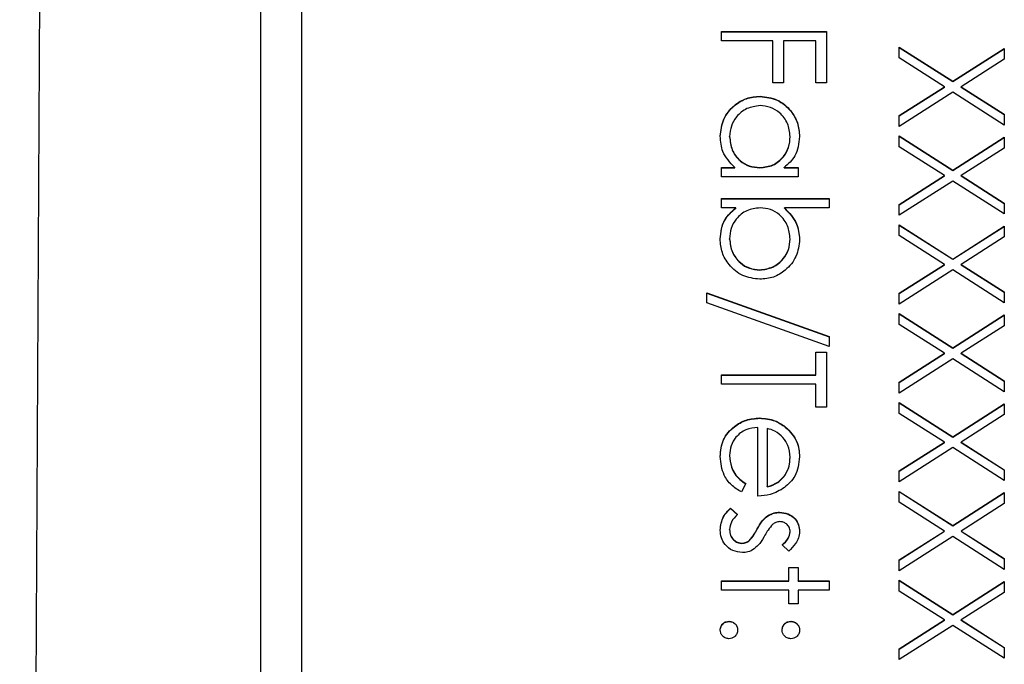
# Model space of a CAD drawing. Header units: millimetres. Extents: x 351 to 1801, y 78 to 1352.
# Tile 21 of 39: x 1608 to 1620, y 649 to 657. Entities that reach past the tile are written whole.
import ezdxf

# ---------------------------------------------------------------- set-up
doc = ezdxf.new("R2010")
doc.units = ezdxf.units.MM

msp = doc.modelspace()

# ---------------------------------------------------------------- linework, layer by layer
at = {"color": 7, "linetype": 'Continuous', "lineweight": 25}
for p, q in [((1608.071, 609.152), (1608.544, 700.912)), ((1611.057, 642.478), (1611.057, 683.478)), ((1611.557, 680.962), (1611.557, 644.985)), ((1616.757, 656.861), (1616.757, 656.978)), ((1616.757, 656.978), (1618.057, 656.978)), ((1616.757, 656.974), (1618.057, 656.974)), ((1618.057, 656.978), (1618.057, 656.345)), ((1617.391, 656.861), (1616.757, 656.861)), ((1617.391, 656.345), (1617.391, 656.861)), ((1617.524, 656.861), (1617.524, 656.345)), ((1617.924, 656.861), (1617.524, 656.861)), ((1617.924, 656.345), (1617.924, 656.861)), ((1618.957, 656.786), (1619.62, 656.362)), ((1618.957, 656.651), (1618.957, 656.786)), ((1618.957, 656.782), (1619.62, 656.358)), ((1619.62, 656.362), (1620.257, 656.769)), ((1619.62, 656.358), (1620.257, 656.766)), ((1620.257, 656.769), (1620.257, 656.635)), ((1619.515, 656.295), (1618.957, 656.651)), ((1620.257, 656.635), (1619.725, 656.295)), ((1619.62, 656.358), (1619.62, 656.362)), ((1617.524, 656.345), (1617.391, 656.345)), ((1618.057, 656.345), (1617.924, 656.345)), ((1618.957, 655.938), (1619.515, 656.295)), ((1618.957, 655.934), (1619.515, 656.291)), ((1619.515, 656.291), (1619.515, 656.295)), ((1619.725, 656.295), (1620.257, 655.954)), ((1619.725, 656.291), (1619.725, 656.295)), ((1619.725, 656.291), (1620.257, 655.951)), ((1617.235, 656.174), (1617.235, 656.178)), ((1619.62, 656.227), (1618.957, 655.803)), ((1620.257, 655.82), (1619.62, 656.227)), ((1618.957, 655.803), (1618.957, 655.938)), ((1620.257, 655.954), (1620.257, 655.82)), ((1616.857, 655.675), (1616.857, 655.679)), ((1617.607, 655.674), (1617.607, 655.678)), ((1618.957, 655.687), (1619.62, 655.262)), ((1618.957, 655.552), (1618.957, 655.687)), ((1618.957, 655.683), (1619.62, 655.259)), ((1619.62, 655.262), (1620.257, 655.67)), ((1619.62, 655.259), (1620.257, 655.666)), ((1620.257, 655.67), (1620.257, 655.535)), ((1619.515, 655.195), (1618.957, 655.552)), ((1620.257, 655.535), (1619.725, 655.195)), ((1616.757, 655.295), (1616.922, 655.295)), ((1616.757, 655.179), (1616.757, 655.295)), ((1616.757, 655.292), (1616.922, 655.292)), ((1616.922, 655.292), (1616.922, 655.295)), ((1617.23, 655.292), (1617.23, 655.295)), ((1617.531, 655.295), (1617.707, 655.295)), ((1617.531, 655.292), (1617.531, 655.295)), ((1617.531, 655.292), (1617.707, 655.292)), ((1617.707, 655.295), (1617.707, 655.179)), ((1619.62, 655.259), (1619.62, 655.262)), ((1617.707, 655.179), (1616.757, 655.179)), ((1618.957, 654.839), (1619.515, 655.195)), ((1618.957, 654.835), (1619.515, 655.192)), ((1619.515, 655.192), (1619.515, 655.195)), ((1619.725, 655.195), (1620.257, 654.855)), ((1619.725, 655.192), (1619.725, 655.195)), ((1619.725, 655.192), (1620.257, 654.852)), ((1619.62, 655.128), (1618.957, 654.704)), ((1620.257, 654.721), (1619.62, 655.128)), ((1616.757, 654.912), (1618.091, 654.912)), ((1616.757, 654.796), (1616.757, 654.912)), ((1616.757, 654.909), (1618.091, 654.909)), ((1618.091, 654.912), (1618.091, 654.796)), ((1616.933, 654.796), (1616.757, 654.796)), ((1616.933, 654.792), (1616.933, 654.796)), ((1618.091, 654.796), (1617.535, 654.796)), ((1617.535, 654.792), (1617.535, 654.796)), ((1618.957, 654.704), (1618.957, 654.839)), ((1620.257, 654.855), (1620.257, 654.721)), ((1618.957, 654.587), (1619.62, 654.163)), ((1618.957, 654.453), (1618.957, 654.587)), ((1618.957, 654.584), (1619.62, 654.16)), ((1619.62, 654.163), (1620.257, 654.571)), ((1619.62, 654.16), (1620.257, 654.567)), ((1620.257, 654.571), (1620.257, 654.436)), ((1616.857, 654.409), (1616.857, 654.413)), ((1617.607, 654.408), (1617.607, 654.411)), ((1619.515, 654.096), (1618.957, 654.453)), ((1620.257, 654.436), (1619.725, 654.096)), ((1619.62, 654.16), (1619.62, 654.163)), ((1618.957, 653.739), (1619.515, 654.096)), ((1618.957, 653.736), (1619.515, 654.092)), ((1619.515, 654.092), (1619.515, 654.096)), ((1619.725, 654.096), (1620.257, 653.756)), ((1619.725, 654.092), (1619.725, 654.096)), ((1619.725, 654.092), (1620.257, 653.752)), ((1617.23, 654.026), (1617.23, 654.029)), ((1619.62, 654.029), (1618.957, 653.605)), ((1620.257, 653.621), (1619.62, 654.029)), ((1616.574, 653.746), (1618.091, 653.203)), ((1616.574, 653.623), (1616.574, 653.746)), ((1616.574, 653.743), (1618.091, 653.199)), ((1618.957, 653.605), (1618.957, 653.739)), ((1620.257, 653.756), (1620.257, 653.621)), ((1618.091, 653.08), (1616.574, 653.623)), ((1618.957, 653.488), (1619.62, 653.064)), ((1618.957, 653.354), (1618.957, 653.488)), ((1618.957, 653.485), (1619.62, 653.06)), ((1619.62, 653.064), (1620.257, 653.471)), ((1619.62, 653.06), (1620.257, 653.468)), ((1620.257, 653.471), (1620.257, 653.337)), ((1619.515, 652.997), (1618.957, 653.354)), ((1620.257, 653.337), (1619.725, 652.997)), ((1618.091, 653.203), (1618.091, 653.08)), ((1619.62, 653.06), (1619.62, 653.064)), ((1617.924, 653.013), (1618.057, 653.013)), ((1617.924, 652.73), (1617.924, 653.013)), ((1617.924, 653.01), (1618.057, 653.01)), ((1618.057, 653.013), (1618.057, 652.33)), ((1618.957, 652.64), (1619.515, 652.997)), ((1618.957, 652.636), (1619.515, 652.993)), ((1619.515, 652.993), (1619.515, 652.997)), ((1619.725, 652.997), (1620.257, 652.657)), ((1619.725, 652.993), (1619.725, 652.997)), ((1619.725, 652.993), (1620.257, 652.653)), ((1619.62, 652.929), (1618.957, 652.505)), ((1620.257, 652.522), (1619.62, 652.929)), ((1616.757, 652.73), (1617.924, 652.73)), ((1616.757, 652.614), (1616.757, 652.73)), ((1616.757, 652.727), (1617.924, 652.727)), ((1617.924, 652.727), (1617.924, 652.73)), ((1617.924, 652.614), (1616.757, 652.614)), ((1617.924, 652.33), (1617.924, 652.614)), ((1618.957, 652.505), (1618.957, 652.64)), ((1620.257, 652.657), (1620.257, 652.522)), ((1618.057, 652.33), (1617.924, 652.33)), ((1618.957, 652.389), (1619.62, 651.965)), ((1618.957, 652.254), (1618.957, 652.389)), ((1618.957, 652.385), (1619.62, 651.961)), ((1619.62, 651.965), (1620.257, 652.372)), ((1619.62, 651.961), (1620.257, 652.369)), ((1620.257, 652.372), (1620.257, 652.238)), ((1619.515, 651.897), (1618.957, 652.254)), ((1620.257, 652.238), (1619.725, 651.897)), ((1617.23, 652.194), (1617.23, 652.197)), ((1617.547, 652.084), (1617.547, 652.088)), ((1617.207, 651.231), (1617.207, 652.081)), ((1617.324, 652.068), (1617.324, 651.348)), ((1619.62, 651.961), (1619.62, 651.965)), ((1618.957, 651.541), (1619.515, 651.897)), ((1618.957, 651.537), (1619.515, 651.894)), ((1619.515, 651.894), (1619.515, 651.897)), ((1619.725, 651.897), (1620.257, 651.557)), ((1619.725, 651.894), (1619.725, 651.897)), ((1619.725, 651.894), (1620.257, 651.554)), ((1616.857, 651.731), (1616.857, 651.734)), ((1619.62, 651.83), (1618.957, 651.406)), ((1620.257, 651.423), (1619.62, 651.83)), ((1617.607, 651.707), (1617.607, 651.711)), ((1618.957, 651.406), (1618.957, 651.541)), ((1620.257, 651.557), (1620.257, 651.423)), ((1617.057, 651.385), (1617.003, 651.281)), ((1617.324, 651.344), (1617.324, 651.348)), ((1618.957, 651.289), (1619.62, 650.865)), ((1618.957, 651.155), (1618.957, 651.289)), ((1618.957, 651.286), (1619.62, 650.862)), ((1619.62, 650.865), (1620.257, 651.273)), ((1619.62, 650.862), (1620.257, 651.269)), ((1620.257, 651.273), (1620.257, 651.138)), ((1619.515, 650.798), (1618.957, 651.155)), ((1620.257, 651.138), (1619.725, 650.798)), ((1616.869, 651.081), (1616.957, 651.004)), ((1616.869, 651.078), (1616.869, 651.081)), ((1616.869, 651.078), (1616.957, 651)), ((1617.328, 650.984), (1617.328, 650.988)), ((1617.475, 651.028), (1617.475, 651.031)), ((1616.857, 650.812), (1616.857, 650.816)), ((1617.199, 650.821), (1617.199, 650.824)), ((1617.607, 650.788), (1617.607, 650.791)), ((1618.957, 650.441), (1619.515, 650.798)), ((1618.957, 650.438), (1619.515, 650.795)), ((1619.515, 650.795), (1619.515, 650.798)), ((1619.62, 650.862), (1619.62, 650.865)), ((1619.725, 650.798), (1620.257, 650.458)), ((1619.725, 650.795), (1619.725, 650.798)), ((1619.725, 650.795), (1620.257, 650.454)), ((1617.01, 650.645), (1617.01, 650.648)), ((1617.101, 650.677), (1617.101, 650.68)), ((1617.589, 650.548), (1617.507, 650.627)), ((1619.62, 650.731), (1618.957, 650.307)), ((1620.257, 650.323), (1619.62, 650.731)), ((1618.957, 650.307), (1618.957, 650.441)), ((1620.257, 650.458), (1620.257, 650.323)), ((1617.591, 650.348), (1617.707, 650.348)), ((1617.591, 650.182), (1617.591, 650.348)), ((1617.591, 650.345), (1617.707, 650.345)), ((1617.707, 650.348), (1617.707, 650.182)), ((1616.757, 650.182), (1617.591, 650.182)), ((1616.757, 650.065), (1616.757, 650.182)), ((1616.757, 650.178), (1617.591, 650.178)), ((1617.591, 650.178), (1617.591, 650.182)), ((1617.707, 650.182), (1618.091, 650.182)), ((1617.707, 650.178), (1617.707, 650.182)), ((1617.707, 650.178), (1618.091, 650.178)), ((1618.091, 650.182), (1618.091, 650.065)), ((1618.957, 650.19), (1619.62, 649.766)), ((1618.957, 650.056), (1618.957, 650.19)), ((1618.957, 650.187), (1619.62, 649.762)), ((1619.62, 649.766), (1620.257, 650.174)), ((1619.62, 649.762), (1620.257, 650.17)), ((1620.257, 650.174), (1620.257, 650.039)), ((1617.591, 650.065), (1616.757, 650.065)), ((1617.591, 649.899), (1617.591, 650.065)), ((1617.707, 650.065), (1617.707, 649.899)), ((1618.091, 650.065), (1617.707, 650.065)), ((1619.515, 649.699), (1618.957, 650.056)), ((1620.257, 650.039), (1619.725, 649.699)), ((1617.707, 649.899), (1617.591, 649.899)), ((1616.849, 649.679), (1616.849, 649.682)), ((1617.616, 649.679), (1617.616, 649.682)), ((1618.957, 649.342), (1619.515, 649.699)), ((1618.957, 649.338), (1619.515, 649.695)), ((1619.515, 649.695), (1619.515, 649.699)), ((1619.62, 649.762), (1619.62, 649.766)), ((1619.725, 649.699), (1620.257, 649.359)), ((1619.725, 649.695), (1619.725, 649.699)), ((1619.725, 649.695), (1620.257, 649.355)), ((1619.62, 649.631), (1618.957, 649.207)), ((1620.257, 649.224), (1619.62, 649.631)), ((1618.957, 649.207), (1618.957, 649.342)), ((1620.257, 649.359), (1620.257, 649.224))]:
    msp.add_line(p, q, dxfattribs=at)
for points, knots in [([(1616.741, 655.683), (1616.749, 655.756), (1616.766, 655.902), (1616.901, 656.063), (1617.063, 656.163), (1617.177, 656.173), (1617.235, 656.178)], [0, 0, 0, 0, 0.2795734, 0.559333, 0.7795891, 1, 1, 1, 1]), ([(1616.741, 655.679), (1616.749, 655.752), (1616.766, 655.898), (1616.901, 656.06), (1617.063, 656.16), (1617.177, 656.17), (1617.235, 656.174)], [0, 0, 0, 0, 0.279573, 0.559333, 0.779589, 1, 1, 1, 1]), ([(1617.235, 656.178), (1617.308, 656.169), (1617.453, 656.151), (1617.612, 656.013), (1617.709, 655.851), (1617.719, 655.737), (1617.724, 655.679)], [0, 0, 0, 0, 0.279413, 0.559191, 0.779548, 1, 1, 1, 1]), ([(1617.235, 656.174), (1617.308, 656.165), (1617.453, 656.147), (1617.612, 656.01), (1617.709, 655.847), (1617.719, 655.733), (1617.724, 655.676)], [0, 0, 0, 0, 0.279413, 0.559191, 0.779548, 1, 1, 1, 1]), ([(1617.234, 656.061), (1617.178, 656.054), (1617.067, 656.038), (1616.943, 655.936), (1616.87, 655.81), (1616.862, 655.723), (1616.857, 655.679)], [0, 0, 0, 0, 0.279429, 0.559146, 0.77957, 1, 1, 1, 1]), ([(1617.607, 655.678), (1617.601, 655.734), (1617.588, 655.845), (1617.489, 655.971), (1617.365, 656.047), (1617.277, 656.057), (1617.234, 656.061)], [0, 0, 0, 0, 0.279767, 0.559291, 0.779719, 1, 1, 1, 1]), ([(1616.922, 655.295), (1616.863, 655.357), (1616.759, 655.467), (1616.746, 655.617), (1616.741, 655.683)], [0, 0, 0, 0, 0.5587633, 1, 1, 1, 1]), ([(1616.857, 655.679), (1616.864, 655.623), (1616.877, 655.512), (1616.973, 655.382), (1617.098, 655.307), (1617.186, 655.299), (1617.23, 655.295)], [0, 0, 0, 0, 0.279822, 0.559387, 0.779603, 1, 1, 1, 1]), ([(1616.857, 655.675), (1616.864, 655.62), (1616.877, 655.508), (1616.973, 655.379), (1617.098, 655.303), (1617.186, 655.296), (1617.23, 655.292)], [0, 0, 0, 0, 0.279822, 0.559387, 0.779603, 1, 1, 1, 1]), ([(1617.23, 655.295), (1617.287, 655.301), (1617.399, 655.314), (1617.523, 655.419), (1617.597, 655.545), (1617.604, 655.634), (1617.607, 655.678)], [0, 0, 0, 0, 0.27966, 0.55921, 0.779487, 1, 1, 1, 1]), ([(1617.23, 655.292), (1617.287, 655.298), (1617.399, 655.31), (1617.523, 655.415), (1617.597, 655.542), (1617.604, 655.63), (1617.607, 655.674)], [0, 0, 0, 0, 0.27966, 0.55921, 0.779487, 1, 1, 1, 1]), ([(1617.724, 655.679), (1617.714, 655.594), (1617.697, 655.44), (1617.582, 655.34), (1617.531, 655.295)], [0, 0, 0, 0, 0.559062, 1, 1, 1, 1]), ([(1616.741, 654.412), (1616.75, 654.497), (1616.768, 654.65), (1616.883, 654.751), (1616.933, 654.796)], [0, 0, 0, 0, 0.558922, 1, 1, 1, 1]), ([(1616.741, 654.408), (1616.75, 654.494), (1616.768, 654.647), (1616.883, 654.748), (1616.933, 654.792)], [0, 0, 0, 0, 0.558922, 1, 1, 1, 1]), ([(1617.234, 654.796), (1617.178, 654.789), (1617.065, 654.777), (1616.941, 654.672), (1616.868, 654.545), (1616.861, 654.457), (1616.857, 654.413)], [0, 0, 0, 0, 0.279639, 0.559192, 0.779512, 1, 1, 1, 1]), ([(1617.607, 654.411), (1617.6, 654.467), (1617.587, 654.578), (1617.492, 654.708), (1617.366, 654.784), (1617.278, 654.792), (1617.234, 654.796)], [0, 0, 0, 0, 0.279786, 0.559477, 0.779627, 1, 1, 1, 1]), ([(1617.535, 654.796), (1617.595, 654.735), (1617.703, 654.626), (1617.717, 654.475), (1617.724, 654.408)], [0, 0, 0, 0, 0.559294, 1, 1, 1, 1]), ([(1617.535, 654.792), (1617.595, 654.731), (1617.703, 654.622), (1617.717, 654.471), (1617.724, 654.405)], [0, 0, 0, 0, 0.559294, 1, 1, 1, 1]), ([(1617.23, 653.913), (1617.158, 653.922), (1617.012, 653.94), (1616.853, 654.077), (1616.755, 654.24), (1616.745, 654.355), (1616.741, 654.412)], [0, 0, 0, 0, 0.279433, 0.559216, 0.779559, 1, 1, 1, 1]), ([(1616.857, 654.413), (1616.864, 654.357), (1616.877, 654.246), (1616.976, 654.12), (1617.099, 654.044), (1617.187, 654.034), (1617.23, 654.029)], [0, 0, 0, 0, 0.279756, 0.559279, 0.779725, 1, 1, 1, 1]), ([(1616.857, 654.409), (1616.864, 654.354), (1616.877, 654.243), (1616.976, 654.116), (1617.099, 654.04), (1617.187, 654.031), (1617.23, 654.026)], [0, 0, 0, 0, 0.279756, 0.559279, 0.779725, 1, 1, 1, 1]), ([(1617.23, 654.029), (1617.286, 654.037), (1617.397, 654.053), (1617.521, 654.155), (1617.594, 654.28), (1617.603, 654.368), (1617.607, 654.411)], [0, 0, 0, 0, 0.279403, 0.559104, 0.779552, 1, 1, 1, 1]), ([(1617.724, 654.408), (1617.715, 654.335), (1617.698, 654.189), (1617.564, 654.028), (1617.403, 653.928), (1617.288, 653.918), (1617.23, 653.913)], [0, 0, 0, 0, 0.2795765, 0.5593339, 0.7796045, 1, 1, 1, 1]), ([(1617.23, 654.026), (1617.286, 654.034), (1617.397, 654.05), (1617.521, 654.151), (1617.594, 654.277), (1617.603, 654.364), (1617.607, 654.408)], [0, 0, 0, 0, 0.279403, 0.559104, 0.779552, 1, 1, 1, 1]), ([(1616.741, 651.72), (1616.747, 651.792), (1616.76, 651.936), (1616.899, 652.091), (1617.061, 652.182), (1617.173, 652.192), (1617.23, 652.197)], [0, 0, 0, 0, 0.279885, 0.558859, 0.779462, 1, 1, 1, 1]), ([(1616.741, 651.716), (1616.747, 651.788), (1616.76, 651.933), (1616.899, 652.088), (1617.061, 652.178), (1617.173, 652.188), (1617.23, 652.194)], [0, 0, 0, 0, 0.279885, 0.558859, 0.779462, 1, 1, 1, 1]), ([(1617.23, 652.197), (1617.294, 652.191), (1617.41, 652.181), (1617.505, 652.116), (1617.547, 652.088)], [0, 0, 0, 0, 0.559427, 1, 1, 1, 1]), ([(1617.23, 652.194), (1617.294, 652.188), (1617.41, 652.178), (1617.505, 652.113), (1617.547, 652.084)], [0, 0, 0, 0, 0.559427, 1, 1, 1, 1]), ([(1617.547, 652.088), (1617.604, 652.03), (1617.707, 651.925), (1617.719, 651.781), (1617.724, 651.717)], [0, 0, 0, 0, 0.5585773, 1, 1, 1, 1]), ([(1617.207, 652.081), (1617.156, 652.075), (1617.053, 652.063), (1616.937, 651.971), (1616.867, 651.856), (1616.861, 651.775), (1616.857, 651.734)], [0, 0, 0, 0, 0.279963, 0.559359, 0.779526, 1, 1, 1, 1]), ([(1617.518, 651.955), (1617.486, 651.984), (1617.429, 652.035), (1617.356, 652.058), (1617.324, 652.068)], [0, 0, 0, 0, 0.558795, 1, 1, 1, 1]), ([(1617.547, 652.084), (1617.604, 652.026), (1617.707, 651.922), (1617.719, 651.777), (1617.724, 651.713)], [0, 0, 0, 0, 0.558577, 1, 1, 1, 1]), ([(1617.607, 651.711), (1617.603, 651.761), (1617.595, 651.851), (1617.542, 651.924), (1617.518, 651.955)], [0, 0, 0, 0, 0.559458, 1, 1, 1, 1]), ([(1617.003, 651.281), (1616.96, 651.308), (1616.874, 651.361), (1616.764, 651.51), (1616.749, 651.64), (1616.741, 651.72)], [0, 0, 0, 0, 0.280919, 0.561407, 1, 1, 1, 1]), ([(1616.857, 651.734), (1616.862, 651.686), (1616.87, 651.608), (1616.917, 651.507), (1616.981, 651.438), (1617.032, 651.402), (1617.057, 651.385)], [0, 0, 0, 0, 0.339465, 0.559626, 0.779498, 1, 1, 1, 1]), ([(1616.857, 651.731), (1616.862, 651.683), (1616.87, 651.604), (1616.917, 651.503), (1616.981, 651.434), (1617.032, 651.399), (1617.057, 651.381)], [0, 0, 0, 0, 0.339465, 0.559626, 0.779498, 1, 1, 1, 1]), ([(1617.324, 651.348), (1617.369, 651.362), (1617.459, 651.391), (1617.549, 651.49), (1617.599, 651.601), (1617.604, 651.674), (1617.607, 651.711)], [0, 0, 0, 0, 0.280138, 0.559194, 0.779598, 1, 1, 1, 1]), ([(1617.324, 651.344), (1617.369, 651.358), (1617.459, 651.387), (1617.549, 651.487), (1617.599, 651.597), (1617.604, 651.671), (1617.607, 651.707)], [0, 0, 0, 0, 0.280138, 0.559194, 0.779598, 1, 1, 1, 1]), ([(1617.724, 651.717), (1617.714, 651.632), (1617.697, 651.481), (1617.586, 651.379), (1617.537, 651.335)], [0, 0, 0, 0, 0.558919, 1, 1, 1, 1]), ([(1617.537, 651.335), (1617.48, 651.301), (1617.378, 651.24), (1617.259, 651.234), (1617.207, 651.231)], [0, 0, 0, 0, 0.558897, 1, 1, 1, 1]), ([(1616.741, 650.81), (1616.748, 650.869), (1616.762, 650.974), (1616.836, 651.049), (1616.869, 651.081)], [0, 0, 0, 0, 0.559289, 1, 1, 1, 1]), ([(1616.741, 650.806), (1616.748, 650.865), (1616.762, 650.971), (1616.836, 651.045), (1616.869, 651.078)], [0, 0, 0, 0, 0.559289, 1, 1, 1, 1]), ([(1616.957, 651.004), (1616.927, 650.974), (1616.873, 650.922), (1616.862, 650.848), (1616.857, 650.816)], [0, 0, 0, 0, 0.560833, 1, 1, 1, 1]), ([(1617.199, 650.824), (1617.218, 650.859), (1617.252, 650.92), (1617.305, 650.967), (1617.328, 650.988)], [0, 0, 0, 0, 0.560659, 1, 1, 1, 1]), ([(1617.328, 650.988), (1617.354, 651.002), (1617.4, 651.027), (1617.452, 651.03), (1617.475, 651.031)], [0, 0, 0, 0, 0.559587, 1, 1, 1, 1]), ([(1617.328, 650.984), (1617.354, 650.998), (1617.4, 651.024), (1617.452, 651.026), (1617.475, 651.028)], [0, 0, 0, 0, 0.559587, 1, 1, 1, 1]), ([(1617.475, 651.031), (1617.511, 651.028), (1617.584, 651.021), (1617.667, 650.958), (1617.717, 650.877), (1617.722, 650.82), (1617.724, 650.791)], [0, 0, 0, 0, 0.279936, 0.559437, 0.779611, 1, 1, 1, 1]), ([(1617.475, 651.028), (1617.511, 651.024), (1617.584, 651.017), (1617.667, 650.954), (1617.717, 650.873), (1617.722, 650.816), (1617.724, 650.788)], [0, 0, 0, 0, 0.279936, 0.559437, 0.779611, 1, 1, 1, 1]), ([(1617.199, 650.821), (1617.218, 650.855), (1617.252, 650.917), (1617.305, 650.964), (1617.328, 650.984)], [0, 0, 0, 0, 0.560659, 1, 1, 1, 1]), ([(1617.393, 650.882), (1617.372, 650.859), (1617.334, 650.818), (1617.307, 650.769), (1617.295, 650.747)], [0, 0, 0, 0, 0.559018, 1, 1, 1, 1]), ([(1617.479, 650.915), (1617.462, 650.913), (1617.43, 650.909), (1617.405, 650.891), (1617.393, 650.882)], [0, 0, 0, 0, 0.559054, 1, 1, 1, 1]), ([(1617.607, 650.791), (1617.605, 650.81), (1617.6, 650.847), (1617.564, 650.886), (1617.523, 650.911), (1617.494, 650.913), (1617.479, 650.915)], [0, 0, 0, 0, 0.279313, 0.559072, 0.779518, 1, 1, 1, 1]), ([(1617.015, 650.532), (1616.974, 650.536), (1616.892, 650.546), (1616.802, 650.621), (1616.748, 650.714), (1616.743, 650.778), (1616.741, 650.81)], [0, 0, 0, 0, 0.2795483, 0.5592255, 0.7794753, 1, 1, 1, 1]), ([(1616.857, 650.816), (1616.86, 650.792), (1616.864, 650.745), (1616.904, 650.691), (1616.954, 650.654), (1616.992, 650.65), (1617.01, 650.648)], [0, 0, 0, 0, 0.279988, 0.559745, 0.779963, 1, 1, 1, 1]), ([(1616.857, 650.812), (1616.86, 650.789), (1616.864, 650.741), (1616.904, 650.687), (1616.954, 650.651), (1616.992, 650.647), (1617.01, 650.645)], [0, 0, 0, 0, 0.279988, 0.559745, 0.779963, 1, 1, 1, 1]), ([(1617.101, 650.68), (1617.122, 650.705), (1617.16, 650.75), (1617.187, 650.801), (1617.199, 650.824)], [0, 0, 0, 0, 0.559074, 1, 1, 1, 1]), ([(1617.101, 650.677), (1617.122, 650.702), (1617.16, 650.746), (1617.187, 650.798), (1617.199, 650.821)], [0, 0, 0, 0, 0.559074, 1, 1, 1, 1]), ([(1617.295, 650.747), (1617.275, 650.711), (1617.24, 650.647), (1617.186, 650.598), (1617.162, 650.576)], [0, 0, 0, 0, 0.560649, 1, 1, 1, 1]), ([(1617.507, 650.627), (1617.536, 650.652), (1617.587, 650.697), (1617.601, 650.763), (1617.607, 650.791)], [0, 0, 0, 0, 0.562045, 1, 1, 1, 1]), ([(1617.507, 650.624), (1617.536, 650.649), (1617.587, 650.693), (1617.601, 650.759), (1617.607, 650.788)], [0, 0, 0, 0, 0.562045, 1, 1, 1, 1]), ([(1617.724, 650.791), (1617.721, 650.765), (1617.715, 650.711), (1617.667, 650.627), (1617.618, 650.578), (1617.589, 650.548)], [0, 0, 0, 0, 0.279553, 0.559703, 1, 1, 1, 1]), ([(1617.01, 650.648), (1617.029, 650.65), (1617.062, 650.653), (1617.089, 650.672), (1617.101, 650.68)], [0, 0, 0, 0, 0.559603, 1, 1, 1, 1]), ([(1617.01, 650.645), (1617.029, 650.646), (1617.062, 650.649), (1617.089, 650.668), (1617.101, 650.677)], [0, 0, 0, 0, 0.559603, 1, 1, 1, 1]), ([(1617.162, 650.576), (1617.136, 650.561), (1617.09, 650.536), (1617.038, 650.533), (1617.015, 650.532)], [0, 0, 0, 0, 0.5594659, 1, 1, 1, 1]), ([(1616.741, 649.574), (1616.743, 649.59), (1616.747, 649.622), (1616.776, 649.657), (1616.811, 649.679), (1616.836, 649.681), (1616.849, 649.682)], [0, 0, 0, 0, 0.279581, 0.559143, 0.779575, 1, 1, 1, 1]), ([(1616.741, 649.57), (1616.743, 649.586), (1616.747, 649.618), (1616.776, 649.653), (1616.811, 649.675), (1616.836, 649.677), (1616.849, 649.679)], [0, 0, 0, 0, 0.2795812, 0.5591432, 0.7795754, 1, 1, 1, 1]), ([(1616.849, 649.682), (1616.865, 649.68), (1616.897, 649.676), (1616.932, 649.647), (1616.954, 649.612), (1616.956, 649.586), (1616.957, 649.574)], [0, 0, 0, 0, 0.279576, 0.559284, 0.779552, 1, 1, 1, 1]), ([(1616.849, 649.679), (1616.865, 649.677), (1616.897, 649.673), (1616.932, 649.644), (1616.954, 649.608), (1616.956, 649.583), (1616.957, 649.57)], [0, 0, 0, 0, 0.279576, 0.559284, 0.779552, 1, 1, 1, 1]), ([(1617.507, 649.574), (1617.509, 649.59), (1617.513, 649.622), (1617.542, 649.657), (1617.578, 649.679), (1617.603, 649.681), (1617.616, 649.682)], [0, 0, 0, 0, 0.279647, 0.559299, 0.779615, 1, 1, 1, 1]), ([(1617.507, 649.57), (1617.509, 649.586), (1617.513, 649.618), (1617.542, 649.654), (1617.578, 649.675), (1617.603, 649.678), (1617.616, 649.679)], [0, 0, 0, 0, 0.279647, 0.559299, 0.779615, 1, 1, 1, 1]), ([(1617.616, 649.682), (1617.632, 649.68), (1617.663, 649.676), (1617.699, 649.647), (1617.72, 649.611), (1617.723, 649.586), (1617.724, 649.574)], [0, 0, 0, 0, 0.279585, 0.559454, 0.779697, 1, 1, 1, 1]), ([(1617.616, 649.679), (1617.632, 649.677), (1617.663, 649.673), (1617.699, 649.643), (1617.72, 649.608), (1617.723, 649.583), (1617.724, 649.57)], [0, 0, 0, 0, 0.279585, 0.559454, 0.779697, 1, 1, 1, 1]), ([(1616.849, 649.466), (1616.833, 649.468), (1616.801, 649.471), (1616.766, 649.501), (1616.744, 649.536), (1616.742, 649.561), (1616.741, 649.574)], [0, 0, 0, 0, 0.279469, 0.559358, 0.779674, 1, 1, 1, 1]), ([(1616.957, 649.574), (1616.955, 649.558), (1616.952, 649.526), (1616.922, 649.491), (1616.887, 649.469), (1616.862, 649.467), (1616.849, 649.466)], [0, 0, 0, 0, 0.279602, 0.559212, 0.779475, 1, 1, 1, 1]), ([(1617.616, 649.466), (1617.6, 649.467), (1617.568, 649.471), (1617.532, 649.501), (1617.51, 649.536), (1617.508, 649.561), (1617.507, 649.574)], [0, 0, 0, 0, 0.2795175, 0.5593264, 0.7795441, 1, 1, 1, 1]), ([(1617.724, 649.574), (1617.722, 649.558), (1617.718, 649.526), (1617.689, 649.491), (1617.653, 649.469), (1617.628, 649.467), (1617.616, 649.466)], [0, 0, 0, 0, 0.279602, 0.559212, 0.779475, 1, 1, 1, 1])]:
    msp.add_open_spline(points, degree=3, knots=knots, dxfattribs=at)

doc.saveas('drawing.dxf')
